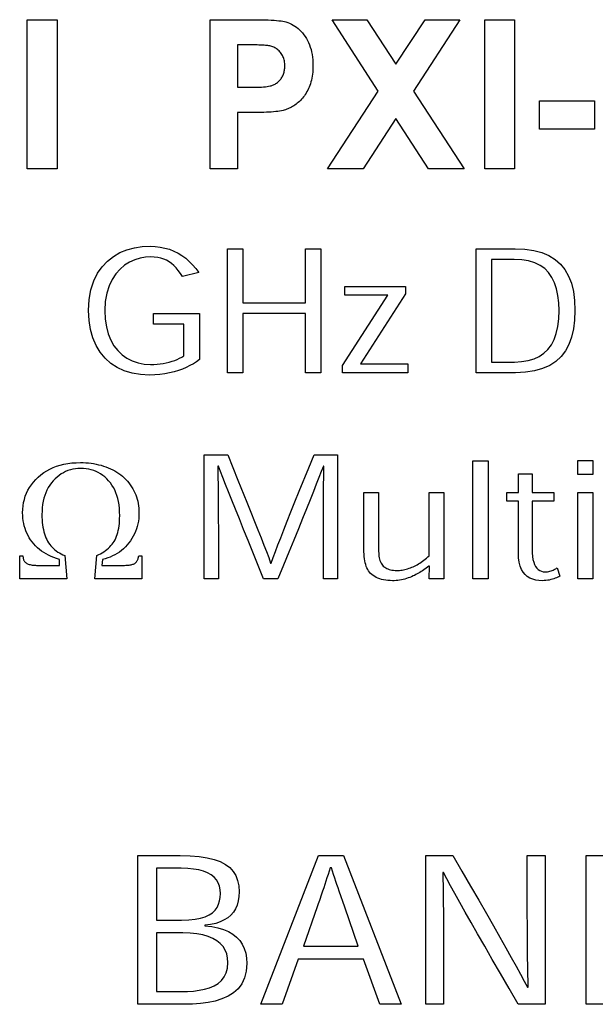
# Model space of a CAD drawing. Header units: inches. Extents: x 0.2 to 16.8, y 0.1 to 10.8.
# Tile 53 of 59: x 11.51 to 11.743, y 7.131 to 7.53. Entities that reach past the tile are written whole.
import ezdxf

# ---------------------------------------------------------------- set-up
doc = ezdxf.new("R2010")
doc.units = ezdxf.units.IN
doc.header["$LTSCALE"] = 0.935
doc.header["$MEASUREMENT"] = 0
doc.layers.get('0').update_dxf_attribs({"linetype": 'CONTINUOUS'})

msp = doc.modelspace()

# ---------------------------------------------------------------- linework, layer by layer
at = {"color": 7, "linetype": 'CONTINUOUS'}
for p, q in [((11.51277, 7.46918), (11.51277, 7.52951)), ((11.51277, 7.52951), (11.52482, 7.52951)), ((11.52482, 7.52951), (11.52482, 7.46918)), ((11.58674, 7.46918), (11.58674, 7.52951)), ((11.58674, 7.52951), (11.606, 7.52951)), ((11.606, 7.52951), (11.60752, 7.52949)), ((11.60752, 7.52949), (11.60894, 7.52946)), ((11.60894, 7.52946), (11.61027, 7.52941)), ((11.61027, 7.52941), (11.6115, 7.52935)), ((11.6115, 7.52935), (11.61264, 7.52929)), ((11.61264, 7.52929), (11.61368, 7.5292)), ((11.61368, 7.5292), (11.61462, 7.52911)), ((11.61462, 7.52911), (11.61547, 7.529)), ((11.61547, 7.529), (11.61622, 7.52888)), ((11.61622, 7.52888), (11.61688, 7.52875)), ((11.61688, 7.52875), (11.61744, 7.52861)), ((11.61744, 7.52861), (11.61821, 7.52836)), ((11.61821, 7.52836), (11.61895, 7.52807)), ((11.61895, 7.52807), (11.61968, 7.52773)), ((11.61968, 7.52773), (11.62038, 7.52735)), ((11.62038, 7.52735), (11.62106, 7.52692)), ((11.62106, 7.52692), (11.62172, 7.52645)), ((11.62172, 7.52645), (11.62236, 7.52594)), ((11.62236, 7.52594), (11.62298, 7.52538)), ((11.65485, 7.5006), (11.63615, 7.52951)), ((11.63615, 7.52951), (11.65024, 7.52951)), ((11.65024, 7.52951), (11.66198, 7.51152)), ((11.66198, 7.51152), (11.67375, 7.52951)), ((11.6878, 7.52951), (11.6691, 7.50063)), ((11.67375, 7.52951), (11.6878, 7.52951)), ((11.69794, 7.46918), (11.69794, 7.52951)), ((11.69794, 7.52951), (11.70998, 7.52951)), ((11.70998, 7.52951), (11.70998, 7.46918)), ((11.62298, 7.52538), (11.62358, 7.52478)), ((11.62358, 7.52478), (11.62416, 7.52413)), ((11.62416, 7.52413), (11.62472, 7.52344)), ((11.62472, 7.52344), (11.62525, 7.52271)), ((11.62525, 7.52271), (11.62576, 7.52193)), ((11.62576, 7.52193), (11.62622, 7.52112)), ((11.59781, 7.51931), (11.59781, 7.50217)), ((11.60403, 7.51931), (11.59781, 7.51931)), ((11.60577, 7.51929), (11.60403, 7.51931)), ((11.60656, 7.51927), (11.60577, 7.51929)), ((11.60797, 7.51921), (11.60656, 7.51927)), ((11.60859, 7.51917), (11.60797, 7.51921)), ((11.60916, 7.51913), (11.60859, 7.51917)), ((11.60968, 7.51908), (11.60916, 7.51913)), ((11.61014, 7.51903), (11.60968, 7.51908)), ((11.61055, 7.51897), (11.61014, 7.51903)), ((11.6109, 7.5189), (11.61055, 7.51897)), ((11.61133, 7.5188), (11.6109, 7.5189)), ((11.61175, 7.51868), (11.61133, 7.5188)), ((11.61216, 7.51853), (11.61175, 7.51868)), ((11.61255, 7.51837), (11.61216, 7.51853)), ((11.61294, 7.51818), (11.61255, 7.51837)), ((11.61331, 7.51796), (11.61294, 7.51818)), ((11.61366, 7.51773), (11.61331, 7.51796)), ((11.61401, 7.51747), (11.61366, 7.51773)), ((11.62622, 7.52112), (11.62663, 7.52027)), ((11.62663, 7.52027), (11.627, 7.51938)), ((11.627, 7.51938), (11.62733, 7.51846)), ((11.62733, 7.51846), (11.62762, 7.5175)), ((11.61434, 7.51719), (11.61401, 7.51747)), ((11.61467, 7.51689), (11.61434, 7.51719)), ((11.61497, 7.51657), (11.61467, 7.51689)), ((11.61527, 7.51622), (11.61497, 7.51657)), ((11.61555, 7.51585), (11.61527, 7.51622)), ((11.6158, 7.51547), (11.61555, 7.51585)), ((11.61603, 7.51508), (11.6158, 7.51547)), ((11.61624, 7.51466), (11.61603, 7.51508)), ((11.61642, 7.51423), (11.61624, 7.51466)), ((11.61658, 7.51379), (11.61642, 7.51423)), ((11.61671, 7.51333), (11.61658, 7.51379)), ((11.62762, 7.5175), (11.62786, 7.5165)), ((11.62786, 7.5165), (11.62806, 7.51547)), ((11.62806, 7.51547), (11.62821, 7.5144)), ((11.62821, 7.5144), (11.62832, 7.51329)), ((11.61682, 7.51285), (11.61671, 7.51333)), ((11.6169, 7.51236), (11.61682, 7.51285)), ((11.61696, 7.51185), (11.6169, 7.51236)), ((11.61694, 7.50948), (11.61698, 7.50991)), ((11.617, 7.51132), (11.61696, 7.51185)), ((11.61698, 7.50991), (11.617, 7.51034)), ((11.61701, 7.51078), (11.617, 7.51132)), ((11.617, 7.51034), (11.61701, 7.51078)), ((11.62832, 7.51329), (11.62838, 7.51215)), ((11.62839, 7.51005), (11.62836, 7.50916)), ((11.62838, 7.51215), (11.62841, 7.51096)), ((11.62841, 7.51096), (11.62839, 7.51005)), ((11.61534, 7.50544), (11.61557, 7.50575)), ((11.61557, 7.50575), (11.61578, 7.50608)), ((11.61578, 7.50608), (11.61598, 7.50642)), ((11.61598, 7.50642), (11.61615, 7.50677)), ((11.61615, 7.50677), (11.61632, 7.50713)), ((11.61632, 7.50713), (11.61646, 7.5075)), ((11.61646, 7.5075), (11.61659, 7.50788)), ((11.61659, 7.50788), (11.6167, 7.50827)), ((11.6167, 7.50827), (11.6168, 7.50866)), ((11.6168, 7.50866), (11.61688, 7.50907)), ((11.61688, 7.50907), (11.61694, 7.50948)), ((11.62795, 7.50586), (11.62779, 7.50509)), ((11.62809, 7.50665), (11.62795, 7.50586)), ((11.6282, 7.50746), (11.62809, 7.50665)), ((11.62829, 7.5083), (11.6282, 7.50746)), ((11.62836, 7.50916), (11.62829, 7.5083)), ((11.59781, 7.50217), (11.60481, 7.50217)), ((11.60481, 7.50217), (11.60579, 7.50219)), ((11.60579, 7.50219), (11.60672, 7.50223)), ((11.60672, 7.50223), (11.60758, 7.50227)), ((11.60758, 7.50227), (11.60839, 7.50233)), ((11.60839, 7.50233), (11.60914, 7.50241)), ((11.60914, 7.50241), (11.60982, 7.50249)), ((11.60982, 7.50249), (11.61045, 7.50259)), ((11.61045, 7.50259), (11.61102, 7.5027)), ((11.61102, 7.5027), (11.61153, 7.50283)), ((11.61153, 7.50283), (11.61198, 7.50297)), ((11.61198, 7.50297), (11.61237, 7.50312)), ((11.61237, 7.50312), (11.61273, 7.50328)), ((11.61273, 7.50328), (11.61307, 7.50346)), ((11.61307, 7.50346), (11.6134, 7.50366)), ((11.6134, 7.50366), (11.61371, 7.50387)), ((11.61371, 7.50387), (11.61402, 7.50409)), ((11.61402, 7.50409), (11.61431, 7.50433)), ((11.61431, 7.50433), (11.61458, 7.50459)), ((11.61458, 7.50459), (11.61485, 7.50486)), ((11.61485, 7.50486), (11.6151, 7.50514)), ((11.6151, 7.50514), (11.61534, 7.50544)), ((11.62688, 7.50228), (11.62659, 7.50163)), ((11.62714, 7.50294), (11.62688, 7.50228)), ((11.62738, 7.50363), (11.62714, 7.50294)), ((11.6276, 7.50435), (11.62738, 7.50363)), ((11.62779, 7.50509), (11.6276, 7.50435)), ((11.62415, 7.49777), (11.62374, 7.49731)), ((11.62453, 7.49826), (11.62415, 7.49777)), ((11.62491, 7.49876), (11.62453, 7.49826)), ((11.62527, 7.49929), (11.62491, 7.49876)), ((11.62562, 7.49984), (11.62527, 7.49929)), ((11.62596, 7.50042), (11.62562, 7.49984)), ((11.62628, 7.50101), (11.62596, 7.50042)), ((11.62659, 7.50163), (11.62628, 7.50101)), ((11.63431, 7.46918), (11.65485, 7.5006)), ((11.6691, 7.50063), (11.68964, 7.46918)), ((11.6192, 7.4939), (11.61872, 7.49367)), ((11.61967, 7.49415), (11.6192, 7.4939)), ((11.62014, 7.49441), (11.61967, 7.49415)), ((11.62061, 7.4947), (11.62014, 7.49441)), ((11.62107, 7.49501), (11.62061, 7.4947)), ((11.62154, 7.49534), (11.62107, 7.49501)), ((11.622, 7.49569), (11.62154, 7.49534)), ((11.62245, 7.49606), (11.622, 7.49569)), ((11.6229, 7.49646), (11.62245, 7.49606)), ((11.62333, 7.49687), (11.6229, 7.49646)), ((11.62374, 7.49731), (11.62333, 7.49687)), ((11.72001, 7.48524), (11.72001, 7.49674)), ((11.72001, 7.49674), (11.74236, 7.49674)), ((11.74236, 7.49674), (11.74236, 7.48524)), ((11.59781, 7.49197), (11.59781, 7.46918)), ((11.60617, 7.49197), (11.59781, 7.49197)), ((11.60734, 7.49199), (11.60617, 7.49197)), ((11.60846, 7.49202), (11.60734, 7.49199)), ((11.60953, 7.49206), (11.60846, 7.49202)), ((11.61055, 7.49212), (11.60953, 7.49206)), ((11.61153, 7.49218), (11.61055, 7.49212)), ((11.61245, 7.49226), (11.61153, 7.49218)), ((11.61332, 7.49235), (11.61245, 7.49226)), ((11.61415, 7.49245), (11.61332, 7.49235)), ((11.61492, 7.49257), (11.61415, 7.49245)), ((11.61565, 7.49269), (11.61492, 7.49257)), ((11.61633, 7.49283), (11.61565, 7.49269)), ((11.61681, 7.49296), (11.61633, 7.49283)), ((11.61729, 7.4931), (11.61681, 7.49296)), ((11.61777, 7.49327), (11.61729, 7.4931)), ((11.61825, 7.49346), (11.61777, 7.49327)), ((11.61872, 7.49367), (11.61825, 7.49346)), ((11.66196, 7.4896), (11.64874, 7.46918)), ((11.67517, 7.46918), (11.66196, 7.4896)), ((11.74236, 7.48524), (11.72001, 7.48524)), ((11.52482, 7.46918), (11.51277, 7.46918)), ((11.59781, 7.46918), (11.58674, 7.46918)), ((11.64874, 7.46918), (11.63431, 7.46918)), ((11.68964, 7.46918), (11.67517, 7.46918)), ((11.70998, 7.46918), (11.69794, 7.46918)), ((11.54763, 7.43379), (11.55029, 7.4353)), ((11.55029, 7.4353), (11.55314, 7.43645)), ((11.55314, 7.43645), (11.55615, 7.43726)), ((11.55615, 7.43726), (11.55927, 7.43773)), ((11.55927, 7.43773), (11.56247, 7.43788)), ((11.56247, 7.43788), (11.56456, 7.43781)), ((11.56456, 7.43781), (11.56657, 7.43757)), ((11.56657, 7.43757), (11.5685, 7.43718)), ((11.5685, 7.43718), (11.57034, 7.43665)), ((11.57034, 7.43665), (11.57211, 7.43596)), ((11.57211, 7.43596), (11.57379, 7.43513)), ((11.57379, 7.43513), (11.57539, 7.43416)), ((11.57539, 7.43416), (11.57691, 7.43304)), ((11.59377, 7.38676), (11.59377, 7.43689)), ((11.59377, 7.43689), (11.59999, 7.43689)), ((11.59999, 7.43689), (11.59999, 7.41502)), ((11.62539, 7.41502), (11.62539, 7.43689)), ((11.62539, 7.43689), (11.63162, 7.43689)), ((11.63162, 7.43689), (11.63162, 7.38676)), ((11.69438, 7.38676), (11.69438, 7.43689)), ((11.69438, 7.43689), (11.71017, 7.43689)), ((11.71017, 7.43689), (11.71415, 7.43672)), ((11.71415, 7.43672), (11.71775, 7.43621)), ((11.71775, 7.43621), (11.72099, 7.43535)), ((11.72099, 7.43535), (11.72387, 7.43414)), ((11.72387, 7.43414), (11.72639, 7.43259)), ((11.54303, 7.42962), (11.5452, 7.4319)), ((11.5452, 7.4319), (11.54763, 7.43379)), ((11.5522, 7.43021), (11.55033, 7.42864)), ((11.55421, 7.43146), (11.5522, 7.43021)), ((11.55631, 7.43241), (11.55421, 7.43146)), ((11.55844, 7.43307), (11.55631, 7.43241)), ((11.56059, 7.43346), (11.55844, 7.43307)), ((11.56269, 7.43358), (11.56059, 7.43346)), ((11.56418, 7.43353), (11.56269, 7.43358)), ((11.56556, 7.43337), (11.56418, 7.43353)), ((11.56685, 7.4331), (11.56556, 7.43337)), ((11.56805, 7.43272), (11.56685, 7.4331)), ((11.56917, 7.43223), (11.56805, 7.43272)), ((11.57023, 7.43162), (11.56917, 7.43223)), ((11.57122, 7.43091), (11.57023, 7.43162)), ((11.57215, 7.43008), (11.57122, 7.43091)), ((11.57305, 7.42914), (11.57215, 7.43008)), ((11.57691, 7.43304), (11.57835, 7.43179)), ((11.57835, 7.43179), (11.5797, 7.43041)), ((11.5797, 7.43041), (11.58097, 7.42889)), ((11.70066, 7.43258), (11.70066, 7.39108)), ((11.70984, 7.43258), (11.70066, 7.43258)), ((11.71292, 7.43242), (11.70984, 7.43258)), ((11.71568, 7.43197), (11.71292, 7.43242)), ((11.71814, 7.43121), (11.71568, 7.43197)), ((11.7203, 7.43016), (11.71814, 7.43121)), ((11.72218, 7.42883), (11.7203, 7.43016)), ((11.72639, 7.43259), (11.72856, 7.43069)), ((11.72856, 7.43069), (11.73037, 7.42844)), ((11.53967, 7.42384), (11.54118, 7.42694)), ((11.54118, 7.42694), (11.54303, 7.42962)), ((11.54862, 7.42675), (11.54713, 7.42451)), ((11.55033, 7.42864), (11.54862, 7.42675)), ((11.5739, 7.42809), (11.57305, 7.42914)), ((11.57473, 7.42693), (11.5739, 7.42809)), ((11.57555, 7.42564), (11.57473, 7.42693)), ((11.58215, 7.42724), (11.57555, 7.42564)), ((11.58097, 7.42889), (11.58215, 7.42724)), ((11.72378, 7.42721), (11.72218, 7.42883)), ((11.72511, 7.42531), (11.72378, 7.42721)), ((11.73037, 7.42844), (11.73185, 7.42584)), ((11.53855, 7.42031), (11.53967, 7.42384)), ((11.54713, 7.42451), (11.5459, 7.42191)), ((11.72618, 7.42315), (11.72511, 7.42531)), ((11.72699, 7.42071), (11.72618, 7.42315)), ((11.73185, 7.42584), (11.73299, 7.4229)), ((11.73299, 7.4229), (11.7338, 7.4196)), ((11.53784, 7.41633), (11.53855, 7.42031)), ((11.54496, 7.41894), (11.54437, 7.41559)), ((11.5459, 7.42191), (11.54496, 7.41894)), ((11.6413, 7.41808), (11.6413, 7.42162)), ((11.6413, 7.42162), (11.66583, 7.42162)), ((11.66583, 7.41868), (11.64758, 7.3903)), ((11.66583, 7.42162), (11.66583, 7.41868)), ((11.72756, 7.41801), (11.72699, 7.42071)), ((11.7338, 7.4196), (11.73428, 7.41596)), ((11.5376, 7.41189), (11.53784, 7.41633)), ((11.54437, 7.41559), (11.54416, 7.41184)), ((11.59999, 7.41502), (11.62539, 7.41502)), ((11.64035, 7.38969), (11.65871, 7.41808)), ((11.65871, 7.41808), (11.6413, 7.41808)), ((11.7279, 7.41506), (11.72756, 7.41801)), ((11.72801, 7.41185), (11.7279, 7.41506)), ((11.73428, 7.41596), (11.73444, 7.41197)), ((11.53779, 7.40788), (11.5376, 7.41189)), ((11.54416, 7.41184), (11.54432, 7.40846)), ((11.56391, 7.40633), (11.56391, 7.4107)), ((11.56391, 7.4107), (11.58248, 7.4107)), ((11.58248, 7.4107), (11.58248, 7.39204)), ((11.59999, 7.41072), (11.59999, 7.38676)), ((11.62539, 7.41072), (11.59999, 7.41072)), ((11.62539, 7.38676), (11.62539, 7.41072)), ((11.72788, 7.40847), (11.72801, 7.41185)), ((11.73444, 7.41197), (11.73429, 7.40806)), ((11.53837, 7.40418), (11.53779, 7.40788)), ((11.54432, 7.40846), (11.54479, 7.40535)), ((11.57619, 7.40633), (11.56391, 7.40633)), ((11.57619, 7.39359), (11.57619, 7.40633)), ((11.72751, 7.4054), (11.72788, 7.40847)), ((11.73429, 7.40806), (11.73385, 7.40446)), ((11.53932, 7.40079), (11.53837, 7.40418)), ((11.54479, 7.40535), (11.54556, 7.40251)), ((11.54556, 7.40251), (11.54659, 7.39995)), ((11.726, 7.40018), (11.72688, 7.40264)), ((11.72688, 7.40264), (11.72751, 7.4054)), ((11.73385, 7.40446), (11.73309, 7.40118)), ((11.54062, 7.39773), (11.53932, 7.40079)), ((11.54659, 7.39995), (11.54788, 7.39767)), ((11.72487, 7.39802), (11.726, 7.40018)), ((11.73201, 7.39822), (11.73059, 7.39558)), ((11.73309, 7.40118), (11.73201, 7.39822)), ((11.54227, 7.39499), (11.54062, 7.39773)), ((11.54425, 7.39259), (11.54227, 7.39499)), ((11.54788, 7.39767), (11.54942, 7.39568)), ((11.54942, 7.39568), (11.55117, 7.39398)), ((11.71998, 7.39332), (11.72186, 7.39459)), ((11.72186, 7.39459), (11.72349, 7.39616)), ((11.72349, 7.39616), (11.72487, 7.39802)), ((11.73059, 7.39558), (11.72883, 7.39328)), ((11.54654, 7.39054), (11.54425, 7.39259)), ((11.54913, 7.38885), (11.54654, 7.39054)), ((11.55117, 7.39398), (11.55313, 7.39259)), ((11.55313, 7.39259), (11.55528, 7.39149)), ((11.55528, 7.39149), (11.5576, 7.3907)), ((11.5576, 7.3907), (11.56007, 7.39023)), ((11.56007, 7.39023), (11.56268, 7.39007)), ((11.56531, 7.39018), (11.56659, 7.39032)), ((11.56659, 7.39032), (11.56784, 7.39051)), ((11.56784, 7.39051), (11.56906, 7.39075)), ((11.56906, 7.39075), (11.57023, 7.39103)), ((11.57023, 7.39103), (11.57136, 7.39136)), ((11.57136, 7.39136), (11.57245, 7.39173)), ((11.57245, 7.39173), (11.57347, 7.39214)), ((11.57347, 7.39214), (11.57444, 7.39259)), ((11.57444, 7.39259), (11.57535, 7.39307)), ((11.57535, 7.39307), (11.57619, 7.39359)), ((11.57999, 7.39039), (11.5786, 7.38962)), ((11.58128, 7.3912), (11.57999, 7.39039)), ((11.58248, 7.39204), (11.58128, 7.3912)), ((11.64758, 7.3903), (11.66684, 7.3903)), ((11.66684, 7.3903), (11.66684, 7.38676)), ((11.70066, 7.39108), (11.70996, 7.39108)), ((11.70996, 7.39108), (11.71284, 7.39122)), ((11.71284, 7.39122), (11.71547, 7.39163)), ((11.71547, 7.39163), (11.71785, 7.39233)), ((11.71785, 7.39233), (11.71998, 7.39332)), ((11.72671, 7.39131), (11.72422, 7.38969)), ((11.72883, 7.39328), (11.72671, 7.39131)), ((11.55201, 7.38751), (11.54913, 7.38885)), ((11.55517, 7.38655), (11.55201, 7.38751)), ((11.55859, 7.38596), (11.55517, 7.38655)), ((11.56268, 7.39007), (11.564, 7.3901)), ((11.564, 7.3901), (11.56531, 7.39018)), ((11.56846, 7.38627), (11.56647, 7.386)), ((11.57036, 7.38664), (11.56846, 7.38627)), ((11.57218, 7.38709), (11.57036, 7.38664)), ((11.57392, 7.38763), (11.57218, 7.38709)), ((11.57557, 7.38823), (11.57392, 7.38763)), ((11.57713, 7.3889), (11.57557, 7.38823)), ((11.5786, 7.38962), (11.57713, 7.3889)), ((11.59999, 7.38676), (11.59377, 7.38676)), ((11.63162, 7.38676), (11.62539, 7.38676)), ((11.64035, 7.38676), (11.64035, 7.38969)), ((11.66684, 7.38676), (11.64035, 7.38676)), ((11.71036, 7.38676), (11.69438, 7.38676)), ((11.71443, 7.38694), (11.71036, 7.38676)), ((11.7181, 7.3875), (11.71443, 7.38694)), ((11.72135, 7.38841), (11.7181, 7.3875)), ((11.72422, 7.38969), (11.72135, 7.38841)), ((11.56226, 7.38577), (11.55859, 7.38596)), ((11.56441, 7.38583), (11.56226, 7.38577)), ((11.56647, 7.386), (11.56441, 7.38583)), ((11.53255, 7.35037), (11.53432, 7.35041)), ((11.53432, 7.35041), (11.53541, 7.35039)), ((11.58437, 7.30342), (11.58437, 7.35356)), ((11.58437, 7.35356), (11.59394, 7.35356)), ((11.59394, 7.35356), (11.59804, 7.34335)), ((11.62672, 7.34833), (11.62884, 7.35356)), ((11.62884, 7.35356), (11.63839, 7.35356)), ((11.63839, 7.35356), (11.63839, 7.30342)), ((11.69316, 7.30342), (11.69316, 7.35107)), ((11.69316, 7.35107), (11.69924, 7.35107)), ((11.69924, 7.35107), (11.69924, 7.30342)), ((11.73559, 7.34556), (11.73559, 7.35128)), ((11.73559, 7.35128), (11.74167, 7.35128)), ((11.74167, 7.35128), (11.74167, 7.34556)), ((11.51945, 7.34633), (11.52066, 7.34711)), ((11.52066, 7.34711), (11.52193, 7.3478)), ((11.52193, 7.3478), (11.52326, 7.34841)), ((11.52326, 7.34841), (11.52466, 7.34894)), ((11.52466, 7.34894), (11.52611, 7.34939)), ((11.52611, 7.34939), (11.52763, 7.34976)), ((11.52831, 7.34677), (11.5274, 7.34632)), ((11.52763, 7.34976), (11.52921, 7.35004)), ((11.52925, 7.34715), (11.52831, 7.34677)), ((11.52921, 7.35004), (11.53085, 7.35025)), ((11.53022, 7.34746), (11.52925, 7.34715)), ((11.53122, 7.34771), (11.53022, 7.34746)), ((11.53085, 7.35025), (11.53255, 7.35037)), ((11.53225, 7.34788), (11.53122, 7.34771)), ((11.5333, 7.34799), (11.53225, 7.34788)), ((11.53439, 7.34802), (11.5333, 7.34799)), ((11.5355, 7.34799), (11.53439, 7.34802)), ((11.53541, 7.35039), (11.53649, 7.35034)), ((11.53659, 7.34788), (11.5355, 7.34799)), ((11.53649, 7.35034), (11.53755, 7.35025)), ((11.53765, 7.34771), (11.53659, 7.34788)), ((11.53755, 7.35025), (11.5386, 7.35013)), ((11.53867, 7.34747), (11.53765, 7.34771)), ((11.5386, 7.35013), (11.53964, 7.34997)), ((11.53966, 7.34716), (11.53867, 7.34747)), ((11.53964, 7.34997), (11.54065, 7.34978)), ((11.54062, 7.34679), (11.53966, 7.34716)), ((11.54154, 7.34634), (11.54062, 7.34679)), ((11.54065, 7.34978), (11.54166, 7.34956)), ((11.54166, 7.34956), (11.54265, 7.3493)), ((11.54265, 7.3493), (11.54363, 7.34901)), ((11.54363, 7.34901), (11.54459, 7.34868)), ((11.54459, 7.34868), (11.54553, 7.34832)), ((11.54553, 7.34832), (11.54646, 7.34792)), ((11.54646, 7.34792), (11.54737, 7.34749)), ((11.54737, 7.34749), (11.54824, 7.34702)), ((11.54824, 7.34702), (11.54907, 7.34653)), ((11.54907, 7.34653), (11.54987, 7.346)), ((11.58987, 7.34896), (11.58993, 7.34679)), ((11.59012, 7.34896), (11.58987, 7.34896)), ((11.58993, 7.34679), (11.58997, 7.34434)), ((11.59096, 7.3468), (11.59012, 7.34896)), ((11.59193, 7.34435), (11.59096, 7.3468)), ((11.62286, 7.33879), (11.62672, 7.34833)), ((11.63177, 7.34681), (11.63083, 7.34438)), ((11.6326, 7.34896), (11.63177, 7.34681)), ((11.63284, 7.34896), (11.6326, 7.34896)), ((11.63276, 7.34434), (11.6328, 7.34679)), ((11.6328, 7.34679), (11.63284, 7.34896)), ((11.51446, 7.34144), (11.51529, 7.34251)), ((11.51529, 7.34251), (11.51621, 7.34355)), ((11.51621, 7.34355), (11.51722, 7.34454)), ((11.51722, 7.34454), (11.51831, 7.34548)), ((11.51831, 7.34548), (11.51945, 7.34633)), ((11.52326, 7.34302), (11.52254, 7.34216)), ((11.52403, 7.34382), (11.52326, 7.34302)), ((11.52483, 7.34455), (11.52403, 7.34382)), ((11.52566, 7.34521), (11.52483, 7.34455)), ((11.52652, 7.3458), (11.52566, 7.34521)), ((11.5274, 7.34632), (11.52652, 7.3458)), ((11.54244, 7.34583), (11.54154, 7.34634)), ((11.5433, 7.34524), (11.54244, 7.34583)), ((11.54413, 7.34459), (11.5433, 7.34524)), ((11.54492, 7.34387), (11.54413, 7.34459)), ((11.54569, 7.34308), (11.54492, 7.34387)), ((11.54641, 7.34223), (11.54569, 7.34308)), ((11.54987, 7.346), (11.55064, 7.34544)), ((11.55064, 7.34544), (11.55136, 7.34485)), ((11.55136, 7.34485), (11.55206, 7.34423)), ((11.55206, 7.34423), (11.55272, 7.34358)), ((11.55272, 7.34358), (11.55334, 7.34289)), ((11.55334, 7.34289), (11.55393, 7.34218)), ((11.58997, 7.34434), (11.59001, 7.34158)), ((11.59301, 7.3416), (11.59193, 7.34435)), ((11.59804, 7.34335), (11.60165, 7.3344)), ((11.63083, 7.34438), (11.62975, 7.34166)), ((11.63273, 7.34158), (11.63276, 7.34434)), ((11.71155, 7.33828), (11.71155, 7.34587)), ((11.71155, 7.34587), (11.71705, 7.34587)), ((11.71705, 7.34587), (11.71705, 7.33828)), ((11.74167, 7.34556), (11.73559, 7.34556)), ((11.51248, 7.33801), (11.51305, 7.33919)), ((11.51305, 7.33919), (11.51371, 7.34034)), ((11.51371, 7.34034), (11.51446, 7.34144)), ((11.52074, 7.33928), (11.52026, 7.33822)), ((11.52127, 7.34029), (11.52074, 7.33928)), ((11.52187, 7.34125), (11.52127, 7.34029)), ((11.52254, 7.34216), (11.52187, 7.34125)), ((11.54706, 7.34132), (11.54641, 7.34223)), ((11.54766, 7.34035), (11.54706, 7.34132)), ((11.54819, 7.33932), (11.54766, 7.34035)), ((11.54866, 7.33823), (11.54819, 7.33932)), ((11.55393, 7.34218), (11.55448, 7.34143)), ((11.55448, 7.34143), (11.55499, 7.34065)), ((11.55499, 7.34065), (11.55547, 7.33985)), ((11.55547, 7.33985), (11.55591, 7.33903)), ((11.55591, 7.33903), (11.55631, 7.3382)), ((11.59001, 7.34158), (11.59004, 7.33854)), ((11.59004, 7.33854), (11.59007, 7.3352)), ((11.59423, 7.33856), (11.59301, 7.3416)), ((11.59557, 7.33522), (11.59423, 7.33856)), ((11.62111, 7.33447), (11.62286, 7.33879)), ((11.62856, 7.33865), (11.62723, 7.33534)), ((11.62975, 7.34166), (11.62856, 7.33865)), ((11.63268, 7.33519), (11.63271, 7.33854)), ((11.63271, 7.33854), (11.63273, 7.34158)), ((11.5113, 7.33424), (11.51161, 7.33554)), ((11.51161, 7.33554), (11.512, 7.33679)), ((11.512, 7.33679), (11.51248, 7.33801)), ((11.51922, 7.33474), (11.519, 7.33348)), ((11.51951, 7.33595), (11.51922, 7.33474)), ((11.51985, 7.33711), (11.51951, 7.33595)), ((11.52026, 7.33822), (11.51985, 7.33711)), ((11.54906, 7.33708), (11.54866, 7.33823)), ((11.54941, 7.33587), (11.54906, 7.33708)), ((11.54969, 7.3346), (11.54941, 7.33587)), ((11.54991, 7.33327), (11.54969, 7.3346)), ((11.55631, 7.3382), (11.55666, 7.33736)), ((11.55666, 7.33736), (11.55698, 7.3365)), ((11.55698, 7.3365), (11.55725, 7.33563)), ((11.55725, 7.33563), (11.55748, 7.33475)), ((11.55748, 7.33475), (11.55766, 7.33385)), ((11.59007, 7.3352), (11.59008, 7.33156)), ((11.59703, 7.33158), (11.59557, 7.33522)), ((11.62723, 7.33534), (11.62578, 7.33173)), ((11.63267, 7.33155), (11.63268, 7.33519)), ((11.64905, 7.31434), (11.64905, 7.33828)), ((11.64905, 7.33828), (11.65493, 7.33828)), ((11.65493, 7.33828), (11.65493, 7.31578)), ((11.67544, 7.31274), (11.67544, 7.33828)), ((11.67544, 7.33828), (11.68132, 7.33828)), ((11.68132, 7.33828), (11.68132, 7.30342)), ((11.70689, 7.33482), (11.70689, 7.33828)), ((11.70689, 7.33828), (11.71155, 7.33828)), ((11.71155, 7.33482), (11.70689, 7.33482)), ((11.71155, 7.31383), (11.71155, 7.33482)), ((11.71705, 7.33828), (11.72583, 7.33828)), ((11.71705, 7.33482), (11.71705, 7.31539)), ((11.72583, 7.33482), (11.71705, 7.33482)), ((11.72583, 7.33828), (11.72583, 7.33482)), ((11.73559, 7.30342), (11.73559, 7.33828)), ((11.73559, 7.33828), (11.74167, 7.33828)), ((11.74167, 7.33828), (11.74167, 7.30342)), ((11.51091, 7.33014), (11.51095, 7.33154)), ((11.51095, 7.33154), (11.51108, 7.33291)), ((11.51108, 7.33291), (11.5113, 7.33424)), ((11.51875, 7.33081), (11.51872, 7.32941)), ((11.51884, 7.33217), (11.51875, 7.33081)), ((11.519, 7.33348), (11.51884, 7.33217)), ((11.55006, 7.33188), (11.54991, 7.33327)), ((11.55016, 7.33044), (11.55006, 7.33188)), ((11.55766, 7.33385), (11.55781, 7.33294)), ((11.55781, 7.33294), (11.55792, 7.33202)), ((11.55792, 7.33202), (11.55798, 7.33109)), ((11.55798, 7.33109), (11.558, 7.33014)), ((11.59008, 7.33156), (11.5901, 7.32763)), ((11.59863, 7.32764), (11.59703, 7.33158)), ((11.60165, 7.3344), (11.60327, 7.33037)), ((11.61949, 7.33044), (11.62111, 7.33447)), ((11.62578, 7.33173), (11.62419, 7.32781)), ((11.63265, 7.32762), (11.63267, 7.33155)), ((11.51093, 7.32901), (11.51091, 7.33014)), ((11.51101, 7.32792), (11.51093, 7.32901)), ((11.51115, 7.32684), (11.51101, 7.32792)), ((11.51134, 7.32579), (11.51115, 7.32684)), ((11.51872, 7.32941), (11.51873, 7.32829)), ((11.51873, 7.32829), (11.51878, 7.32722)), ((11.51878, 7.32722), (11.51886, 7.32618)), ((11.55005, 7.32577), (11.55012, 7.32678)), ((11.55012, 7.32678), (11.55017, 7.32784)), ((11.55019, 7.32893), (11.55016, 7.33044)), ((11.55017, 7.32784), (11.55019, 7.32893)), ((11.55774, 7.32674), (11.55754, 7.32566)), ((11.55789, 7.32785), (11.55774, 7.32674)), ((11.55797, 7.32898), (11.55789, 7.32785)), ((11.558, 7.33014), (11.55797, 7.32898)), ((11.5901, 7.32763), (11.59011, 7.32339)), ((11.60034, 7.3234), (11.59863, 7.32764)), ((11.60327, 7.33037), (11.60476, 7.32663)), ((11.60476, 7.32663), (11.60614, 7.32317)), ((11.61662, 7.32323), (11.618, 7.32669)), ((11.618, 7.32669), (11.61949, 7.33044)), ((11.62419, 7.32781), (11.62248, 7.32358)), ((11.63265, 7.32338), (11.63265, 7.32762)), ((11.51158, 7.32477), (11.51134, 7.32579)), ((11.51187, 7.32377), (11.51158, 7.32477)), ((11.51222, 7.3228), (11.51187, 7.32377)), ((11.51263, 7.32185), (11.51222, 7.3228)), ((11.51886, 7.32618), (11.51897, 7.32518)), ((11.51897, 7.32518), (11.51912, 7.32423)), ((11.51912, 7.32423), (11.51929, 7.3233)), ((11.51929, 7.3233), (11.5195, 7.32242)), ((11.54942, 7.32214), (11.54962, 7.32299)), ((11.54962, 7.32299), (11.54979, 7.32387)), ((11.54979, 7.32387), (11.54994, 7.3248)), ((11.54994, 7.3248), (11.55005, 7.32577)), ((11.55661, 7.32257), (11.55618, 7.32159)), ((11.55698, 7.32357), (11.55661, 7.32257)), ((11.55729, 7.32461), (11.55698, 7.32357)), ((11.55754, 7.32566), (11.55729, 7.32461)), ((11.59011, 7.32339), (11.59012, 7.31885)), ((11.60218, 7.31886), (11.60034, 7.3234)), ((11.60614, 7.32317), (11.6074, 7.31998)), ((11.61536, 7.32003), (11.61662, 7.32323)), ((11.62248, 7.32358), (11.62062, 7.31903)), ((11.63263, 7.314), (11.63265, 7.32338)), ((11.51309, 7.32093), (11.51263, 7.32185)), ((11.5136, 7.32003), (11.51309, 7.32093)), ((11.51416, 7.31916), (11.5136, 7.32003)), ((11.51479, 7.31831), (11.51416, 7.31916)), ((11.5195, 7.32242), (11.51974, 7.32158)), ((11.51974, 7.32158), (11.52001, 7.32077)), ((11.52001, 7.32077), (11.52032, 7.32)), ((11.52032, 7.32), (11.52065, 7.31927)), ((11.52065, 7.31927), (11.52102, 7.31858)), ((11.52102, 7.31858), (11.52142, 7.31793)), ((11.54754, 7.31794), (11.54793, 7.31855)), ((11.54793, 7.31855), (11.54829, 7.31918)), ((11.54829, 7.31918), (11.54862, 7.31986)), ((11.54862, 7.31986), (11.54892, 7.32058)), ((11.54892, 7.32058), (11.54918, 7.32134)), ((11.54918, 7.32134), (11.54942, 7.32214)), ((11.55456, 7.3188), (11.5539, 7.31792)), ((11.55515, 7.3197), (11.55456, 7.3188)), ((11.5557, 7.32063), (11.55515, 7.3197)), ((11.55618, 7.32159), (11.5557, 7.32063)), ((11.59012, 7.31885), (11.59012, 7.30887)), ((11.60845, 7.30342), (11.60218, 7.31886)), ((11.6074, 7.31998), (11.60854, 7.31706)), ((11.61421, 7.31709), (11.61536, 7.32003)), ((11.62062, 7.31903), (11.61863, 7.31416)), ((11.51545, 7.31749), (11.51479, 7.31831)), ((11.51617, 7.31672), (11.51545, 7.31749)), ((11.51693, 7.31598), (11.51617, 7.31672)), ((11.51773, 7.31529), (11.51693, 7.31598)), ((11.51858, 7.31464), (11.51773, 7.31529)), ((11.51947, 7.31403), (11.51858, 7.31464)), ((11.52142, 7.31793), (11.52185, 7.3173)), ((11.52185, 7.3173), (11.52232, 7.31671)), ((11.52232, 7.31671), (11.52282, 7.31615)), ((11.52282, 7.31615), (11.52335, 7.31562)), ((11.52335, 7.31562), (11.52391, 7.31513)), ((11.52391, 7.31513), (11.5245, 7.31467)), ((11.5245, 7.31467), (11.52513, 7.31424)), ((11.54381, 7.31437), (11.54445, 7.31481)), ((11.54445, 7.31481), (11.54505, 7.31528)), ((11.54505, 7.31528), (11.54562, 7.31576)), ((11.54562, 7.31576), (11.54615, 7.31627)), ((11.54615, 7.31627), (11.54665, 7.31681)), ((11.54665, 7.31681), (11.54711, 7.31736)), ((11.54711, 7.31736), (11.54754, 7.31794)), ((11.5509, 7.31486), (11.55006, 7.31423)), ((11.5517, 7.31555), (11.5509, 7.31486)), ((11.55247, 7.31629), (11.5517, 7.31555)), ((11.5532, 7.31708), (11.55247, 7.31629)), ((11.5539, 7.31792), (11.5532, 7.31708)), ((11.60854, 7.31706), (11.60957, 7.31439)), ((11.61319, 7.31441), (11.61421, 7.31709)), ((11.65493, 7.31578), (11.65494, 7.3151)), ((11.65494, 7.3151), (11.65495, 7.31442)), ((11.71705, 7.31539), (11.71709, 7.31386)), ((11.50971, 7.30342), (11.50971, 7.31276)), ((11.50971, 7.31276), (11.51101, 7.31276)), ((11.51101, 7.31276), (11.51104, 7.31243)), ((11.51104, 7.31243), (11.51107, 7.31212)), ((11.51107, 7.31212), (11.51111, 7.31183)), ((11.51111, 7.31183), (11.51117, 7.31155)), ((11.51117, 7.31155), (11.51124, 7.3113)), ((11.51124, 7.3113), (11.51132, 7.31106)), ((11.51132, 7.31106), (11.51142, 7.31084)), ((11.51142, 7.31084), (11.51152, 7.31064)), ((11.51152, 7.31064), (11.51164, 7.31045)), ((11.52041, 7.31346), (11.51947, 7.31403)), ((11.5214, 7.31293), (11.52041, 7.31346)), ((11.52242, 7.31244), (11.5214, 7.31293)), ((11.5235, 7.31199), (11.52242, 7.31244)), ((11.52462, 7.31159), (11.5235, 7.31199)), ((11.52578, 7.31122), (11.52462, 7.31159)), ((11.52513, 7.31424), (11.52579, 7.31385)), ((11.52578, 7.30885), (11.52578, 7.31122)), ((11.52579, 7.31385), (11.52649, 7.31348)), ((11.52649, 7.31348), (11.52721, 7.31315)), ((11.52721, 7.31315), (11.52797, 7.31285)), ((11.52797, 7.31285), (11.52881, 7.30342)), ((11.54009, 7.30342), (11.5409, 7.31285)), ((11.5409, 7.31285), (11.54168, 7.3132)), ((11.54168, 7.3132), (11.54243, 7.31357)), ((11.54243, 7.31357), (11.54313, 7.31396)), ((11.54321, 7.31122), (11.54294, 7.30885)), ((11.54313, 7.31396), (11.54381, 7.31437)), ((11.54429, 7.3115), (11.54321, 7.31122)), ((11.54534, 7.31182), (11.54429, 7.3115)), ((11.54635, 7.3122), (11.54534, 7.31182)), ((11.54733, 7.31263), (11.54635, 7.3122)), ((11.54827, 7.31311), (11.54733, 7.31263)), ((11.54918, 7.31364), (11.54827, 7.31311)), ((11.55006, 7.31423), (11.54918, 7.31364)), ((11.55717, 7.31052), (11.55731, 7.31074)), ((11.55731, 7.31074), (11.55743, 7.31098)), ((11.55743, 7.31098), (11.55754, 7.31124)), ((11.55754, 7.31124), (11.55764, 7.31151)), ((11.55764, 7.31151), (11.55772, 7.3118)), ((11.55772, 7.3118), (11.55779, 7.3121)), ((11.55779, 7.3121), (11.55785, 7.31242)), ((11.55785, 7.31242), (11.55789, 7.31276)), ((11.55789, 7.31276), (11.55919, 7.31276)), ((11.55919, 7.31276), (11.55919, 7.30342)), ((11.60957, 7.31439), (11.61048, 7.31197)), ((11.61048, 7.31197), (11.61128, 7.30979)), ((11.61147, 7.30979), (11.61227, 7.31198)), ((11.61227, 7.31198), (11.61319, 7.31441)), ((11.61863, 7.31416), (11.6165, 7.30896)), ((11.63263, 7.30342), (11.63263, 7.314)), ((11.64907, 7.31334), (11.64905, 7.31434)), ((11.64912, 7.31239), (11.64907, 7.31334)), ((11.64922, 7.3115), (11.64912, 7.31239)), ((11.64935, 7.31066), (11.64922, 7.3115)), ((11.64952, 7.30987), (11.64935, 7.31066)), ((11.65495, 7.31442), (11.65499, 7.31377)), ((11.65499, 7.31377), (11.65504, 7.31313)), ((11.65504, 7.31313), (11.65512, 7.3125)), ((11.65512, 7.3125), (11.65522, 7.3119)), ((11.65522, 7.3119), (11.65536, 7.31132)), ((11.65536, 7.31132), (11.65552, 7.31077)), ((11.65552, 7.31077), (11.65573, 7.31025)), ((11.67273, 7.31052), (11.67328, 7.31092)), ((11.67328, 7.31092), (11.67384, 7.31135)), ((11.67384, 7.31135), (11.67438, 7.31179)), ((11.67438, 7.31179), (11.67492, 7.31226)), ((11.67492, 7.31226), (11.67544, 7.31274)), ((11.71163, 7.31186), (11.71155, 7.31383)), ((11.71187, 7.3101), (11.71163, 7.31186)), ((11.71709, 7.31386), (11.71722, 7.31248)), ((11.71722, 7.31248), (11.71743, 7.31124)), ((11.71743, 7.31124), (11.71772, 7.31015)), ((11.51164, 7.31045), (11.51177, 7.31029)), ((11.51177, 7.31029), (11.51191, 7.31014)), ((11.51191, 7.31014), (11.51206, 7.31001)), ((11.51206, 7.31001), (11.51232, 7.30982)), ((11.51232, 7.30982), (11.51259, 7.30966)), ((11.51259, 7.30966), (11.51289, 7.3095)), ((11.51289, 7.3095), (11.51321, 7.30937)), ((11.51321, 7.30937), (11.51355, 7.30924)), ((11.51355, 7.30924), (11.51392, 7.30914)), ((11.51392, 7.30914), (11.5143, 7.30905)), ((11.5143, 7.30905), (11.51471, 7.30898)), ((11.51471, 7.30898), (11.51514, 7.30892)), ((11.51514, 7.30892), (11.51559, 7.30888)), ((11.51559, 7.30888), (11.51606, 7.30886)), ((11.51606, 7.30886), (11.51655, 7.30885)), ((11.51655, 7.30885), (11.52578, 7.30885)), ((11.54294, 7.30885), (11.55214, 7.30885)), ((11.55214, 7.30885), (11.55265, 7.30886)), ((11.55265, 7.30886), (11.55312, 7.30888)), ((11.55312, 7.30888), (11.55358, 7.30891)), ((11.55358, 7.30891), (11.554, 7.30895)), ((11.554, 7.30895), (11.5544, 7.30901)), ((11.5544, 7.30901), (11.55478, 7.30908)), ((11.55478, 7.30908), (11.55513, 7.30916)), ((11.55513, 7.30916), (11.55545, 7.30926)), ((11.55545, 7.30926), (11.55574, 7.30937)), ((11.55574, 7.30937), (11.55601, 7.30949)), ((11.55601, 7.30949), (11.55625, 7.30963)), ((11.55625, 7.30963), (11.55647, 7.30978)), ((11.55647, 7.30978), (11.55666, 7.30994)), ((11.55666, 7.30994), (11.55684, 7.31012)), ((11.55684, 7.31012), (11.55701, 7.31031)), ((11.55701, 7.31031), (11.55717, 7.31052)), ((11.59012, 7.30887), (11.59012, 7.30342)), ((11.61128, 7.30979), (11.61147, 7.30979)), ((11.6165, 7.30896), (11.61423, 7.30342)), ((11.64973, 7.30914), (11.64952, 7.30987)), ((11.64997, 7.30844), (11.64973, 7.30914)), ((11.65025, 7.3078), (11.64997, 7.30844)), ((11.65056, 7.30719), (11.65025, 7.3078)), ((11.65092, 7.30663), (11.65056, 7.30719)), ((11.6513, 7.3061), (11.65092, 7.30663)), ((11.65573, 7.31025), (11.65597, 7.30975)), ((11.65597, 7.30975), (11.65626, 7.30929)), ((11.65626, 7.30929), (11.65659, 7.30886)), ((11.65659, 7.30886), (11.65686, 7.30858)), ((11.65686, 7.30858), (11.65716, 7.30831)), ((11.65716, 7.30831), (11.6575, 7.30805)), ((11.6575, 7.30805), (11.65787, 7.30781)), ((11.65787, 7.30781), (11.65828, 7.30759)), ((11.65828, 7.30759), (11.65874, 7.30739)), ((11.65874, 7.30739), (11.65923, 7.30721)), ((11.65923, 7.30721), (11.65976, 7.30706)), ((11.65976, 7.30706), (11.66034, 7.30694)), ((11.66034, 7.30694), (11.66095, 7.30684)), ((11.66095, 7.30684), (11.66161, 7.30679)), ((11.66161, 7.30679), (11.66232, 7.30677)), ((11.66232, 7.30677), (11.66284, 7.30678)), ((11.66284, 7.30678), (11.66338, 7.30681)), ((11.66338, 7.30681), (11.66392, 7.30687)), ((11.66392, 7.30687), (11.66447, 7.30695)), ((11.66447, 7.30695), (11.66502, 7.30705)), ((11.66502, 7.30705), (11.66558, 7.30717)), ((11.66558, 7.30717), (11.66614, 7.30731)), ((11.66614, 7.30731), (11.6667, 7.30747)), ((11.6667, 7.30747), (11.66727, 7.30765)), ((11.66727, 7.30765), (11.66783, 7.30785)), ((11.66783, 7.30785), (11.66839, 7.30806)), ((11.66839, 7.30806), (11.66895, 7.3083)), ((11.66895, 7.3083), (11.66946, 7.30855)), ((11.66946, 7.30855), (11.66999, 7.30882)), ((11.66999, 7.30882), (11.67052, 7.30911)), ((11.67052, 7.30911), (11.67107, 7.30943)), ((11.67107, 7.30943), (11.67162, 7.30977)), ((11.67162, 7.30977), (11.67217, 7.31014)), ((11.67217, 7.31014), (11.67273, 7.31052)), ((11.67268, 7.30666), (11.67217, 7.30632)), ((11.6732, 7.30701), (11.67268, 7.30666)), ((11.67423, 7.30773), (11.6732, 7.30701)), ((11.67475, 7.30811), (11.67423, 7.30773)), ((11.67528, 7.30849), (11.67475, 7.30811)), ((11.67554, 7.30849), (11.67528, 7.30849)), ((11.67544, 7.30342), (11.67554, 7.30849)), ((11.71226, 7.30856), (11.71187, 7.3101)), ((11.71279, 7.30722), (11.71226, 7.30856)), ((11.71345, 7.30607), (11.71279, 7.30722)), ((11.71772, 7.31015), (11.71808, 7.3092)), ((11.71808, 7.3092), (11.71851, 7.30838)), ((11.71851, 7.30838), (11.71901, 7.3077)), ((11.71901, 7.3077), (11.71957, 7.30715)), ((11.71957, 7.30715), (11.72019, 7.30673)), ((11.72019, 7.30673), (11.72086, 7.30643)), ((11.72432, 7.30647), (11.72476, 7.30661)), ((11.72476, 7.30661), (11.72519, 7.30676)), ((11.72519, 7.30676), (11.72559, 7.30693)), ((11.72559, 7.30693), (11.72597, 7.30711)), ((11.72597, 7.30711), (11.72632, 7.3073)), ((11.72632, 7.3073), (11.72665, 7.30748)), ((11.72665, 7.30748), (11.72695, 7.30766)), ((11.72695, 7.30766), (11.72722, 7.30783)), ((11.72722, 7.30783), (11.72833, 7.30443)), ((11.52881, 7.30342), (11.50971, 7.30342)), ((11.55919, 7.30342), (11.54009, 7.30342)), ((11.59012, 7.30342), (11.58437, 7.30342)), ((11.61423, 7.30342), (11.60845, 7.30342)), ((11.63839, 7.30342), (11.63263, 7.30342)), ((11.65173, 7.3056), (11.6513, 7.3061)), ((11.65222, 7.30512), (11.65173, 7.3056)), ((11.65277, 7.30468), (11.65222, 7.30512)), ((11.65337, 7.30429), (11.65277, 7.30468)), ((11.65401, 7.30394), (11.65337, 7.30429)), ((11.6547, 7.30363), (11.65401, 7.30394)), ((11.65543, 7.30336), (11.6547, 7.30363)), ((11.6562, 7.30314), (11.65543, 7.30336)), ((11.657, 7.30296), (11.6562, 7.30314)), ((11.65784, 7.30282), (11.657, 7.30296)), ((11.65872, 7.30272), (11.65784, 7.30282)), ((11.65962, 7.30266), (11.65872, 7.30272)), ((11.66056, 7.30264), (11.65962, 7.30266)), ((11.66129, 7.30265), (11.66056, 7.30264)), ((11.66202, 7.3027), (11.66129, 7.30265)), ((11.66275, 7.30277), (11.66202, 7.3027)), ((11.66347, 7.30287), (11.66275, 7.30277)), ((11.66418, 7.30299), (11.66347, 7.30287)), ((11.66489, 7.30314), (11.66418, 7.30299)), ((11.6656, 7.30332), (11.66489, 7.30314)), ((11.66629, 7.30352), (11.6656, 7.30332)), ((11.66698, 7.30374), (11.66629, 7.30352)), ((11.66766, 7.30399), (11.66698, 7.30374)), ((11.66834, 7.30425), (11.66766, 7.30399)), ((11.669, 7.30454), (11.66834, 7.30425)), ((11.66955, 7.3048), (11.669, 7.30454)), ((11.67009, 7.30508), (11.66955, 7.3048)), ((11.67062, 7.30537), (11.67009, 7.30508)), ((11.67166, 7.30599), (11.67062, 7.30537)), ((11.67217, 7.30632), (11.67166, 7.30599)), ((11.68132, 7.30342), (11.67544, 7.30342)), ((11.69924, 7.30342), (11.69316, 7.30342)), ((11.71424, 7.3051), (11.71345, 7.30607)), ((11.71515, 7.30431), (11.71424, 7.3051)), ((11.71618, 7.30369), (11.71515, 7.30431)), ((11.71731, 7.30321), (11.71618, 7.30369)), ((11.71854, 7.30289), (11.71731, 7.30321)), ((11.71985, 7.3027), (11.71854, 7.30289)), ((11.72125, 7.30264), (11.71985, 7.3027)), ((11.72086, 7.30643), (11.72157, 7.30625)), ((11.72199, 7.30266), (11.72125, 7.30264)), ((11.72157, 7.30625), (11.72234, 7.30619)), ((11.72269, 7.30271), (11.72199, 7.30266)), ((11.72234, 7.30619), (11.72286, 7.30621)), ((11.72338, 7.3028), (11.72269, 7.30271)), ((11.72286, 7.30621), (11.72336, 7.30627)), ((11.72336, 7.30627), (11.72385, 7.30635)), ((11.72404, 7.30292), (11.72338, 7.3028)), ((11.72385, 7.30635), (11.72432, 7.30647)), ((11.72467, 7.30306), (11.72404, 7.30292)), ((11.72528, 7.30323), (11.72467, 7.30306)), ((11.72586, 7.30341), (11.72528, 7.30323)), ((11.72641, 7.3036), (11.72586, 7.30341)), ((11.72694, 7.3038), (11.72641, 7.3036)), ((11.72743, 7.30401), (11.72694, 7.3038)), ((11.7279, 7.30422), (11.72743, 7.30401)), ((11.72833, 7.30443), (11.7279, 7.30422)), ((11.74167, 7.30342), (11.73559, 7.30342)), ((11.55756, 7.13133), (11.55756, 7.19149)), ((11.55756, 7.19149), (11.5747, 7.19149)), ((11.5747, 7.19149), (11.57875, 7.1914)), ((11.57875, 7.1914), (11.58237, 7.1911)), ((11.60732, 7.13133), (11.63063, 7.19149)), ((11.63063, 7.19149), (11.6407, 7.19149)), ((11.6407, 7.19149), (11.66406, 7.13133)), ((11.67402, 7.13133), (11.67402, 7.19149)), ((11.67402, 7.19149), (11.68497, 7.19149)), ((11.68497, 7.19149), (11.68869, 7.18512)), ((11.71512, 7.18513), (11.71512, 7.19149)), ((11.71512, 7.19149), (11.72237, 7.19149)), ((11.72237, 7.19149), (11.72237, 7.13133)), ((11.73895, 7.13133), (11.73895, 7.19149)), ((11.73895, 7.19149), (11.7466, 7.19149)), ((11.58237, 7.1911), (11.5856, 7.19061)), ((11.5856, 7.19061), (11.58843, 7.18992)), ((11.58843, 7.18992), (11.59089, 7.18902)), ((11.59089, 7.18902), (11.59298, 7.18792)), ((11.59298, 7.18792), (11.59471, 7.18661)), ((11.56507, 7.18633), (11.56507, 7.16537)), ((11.57507, 7.18633), (11.56507, 7.18633)), ((11.57772, 7.18625), (11.57507, 7.18633)), ((11.58011, 7.18603), (11.57772, 7.18625)), ((11.58225, 7.18566), (11.58011, 7.18603)), ((11.58413, 7.18514), (11.58225, 7.18566)), ((11.58578, 7.18448), (11.58413, 7.18514)), ((11.58718, 7.18369), (11.58578, 7.18448)), ((11.58836, 7.18275), (11.58718, 7.18369)), ((11.59471, 7.18661), (11.5961, 7.18509)), ((11.5961, 7.18509), (11.59716, 7.18336)), ((11.59716, 7.18336), (11.59791, 7.18141)), ((11.63451, 7.18379), (11.63407, 7.18243)), ((11.63494, 7.18517), (11.63451, 7.18379)), ((11.63537, 7.18657), (11.63494, 7.18517)), ((11.63587, 7.18657), (11.63537, 7.18657)), ((11.63631, 7.18515), (11.63587, 7.18657)), ((11.63676, 7.18376), (11.63631, 7.18515)), ((11.63721, 7.1824), (11.63676, 7.18376)), ((11.68092, 7.18459), (11.68098, 7.18211)), ((11.68122, 7.18459), (11.68092, 7.18459)), ((11.68253, 7.18212), (11.68122, 7.18459)), ((11.68869, 7.18512), (11.6922, 7.17909)), ((11.71512, 7.17911), (11.71512, 7.18513)), ((11.5893, 7.18168), (11.58836, 7.18275)), ((11.59003, 7.18048), (11.5893, 7.18168)), ((11.59054, 7.17914), (11.59003, 7.18048)), ((11.59791, 7.18141), (11.59834, 7.17925)), ((11.59834, 7.17925), (11.59849, 7.17686)), ((11.6332, 7.17976), (11.63276, 7.17844)), ((11.63364, 7.18109), (11.6332, 7.17976)), ((11.63407, 7.18243), (11.63364, 7.18109)), ((11.63765, 7.18105), (11.63721, 7.1824)), ((11.6381, 7.17972), (11.63765, 7.18105)), ((11.63856, 7.1784), (11.6381, 7.17972)), ((11.68098, 7.18211), (11.68104, 7.17927)), ((11.68104, 7.17927), (11.68109, 7.17607)), ((11.68407, 7.17929), (11.68253, 7.18212)), ((11.68582, 7.1761), (11.68407, 7.17929)), ((11.59084, 7.17768), (11.59054, 7.17914)), ((11.59094, 7.17608), (11.59084, 7.17768)), ((11.59087, 7.17456), (11.59094, 7.17608)), ((11.59849, 7.17686), (11.5984, 7.17493)), ((11.63188, 7.17584), (11.631, 7.17328)), ((11.63232, 7.17713), (11.63188, 7.17584)), ((11.63276, 7.17844), (11.63232, 7.17713)), ((11.63901, 7.1771), (11.63856, 7.1784)), ((11.64127, 7.17065), (11.63901, 7.1771)), ((11.68109, 7.17607), (11.68113, 7.17252)), ((11.6878, 7.17255), (11.68582, 7.1761)), ((11.6922, 7.17909), (11.69549, 7.17341)), ((11.71513, 7.17344), (11.71512, 7.17911)), ((11.58962, 7.17053), (11.59023, 7.17177)), ((11.59023, 7.17177), (11.59064, 7.17312)), ((11.59064, 7.17312), (11.59087, 7.17456)), ((11.59768, 7.17149), (11.59704, 7.16999)), ((11.59813, 7.17314), (11.59768, 7.17149)), ((11.5984, 7.17493), (11.59813, 7.17314)), ((11.63056, 7.17202), (11.63012, 7.17075)), ((11.631, 7.17328), (11.63056, 7.17202)), ((11.68113, 7.17252), (11.68116, 7.16861)), ((11.68999, 7.16865), (11.6878, 7.17255)), ((11.69549, 7.17341), (11.69856, 7.16809)), ((11.71515, 7.16812), (11.71513, 7.17344)), ((11.58481, 7.16676), (11.58641, 7.1675)), ((11.58641, 7.1675), (11.58773, 7.16838)), ((11.58773, 7.16838), (11.58879, 7.16939)), ((11.58879, 7.16939), (11.58962, 7.17053)), ((11.59518, 7.16742), (11.59396, 7.16635)), ((11.59621, 7.16863), (11.59518, 7.16742)), ((11.59704, 7.16999), (11.59621, 7.16863)), ((11.63012, 7.17075), (11.62455, 7.15486)), ((11.64676, 7.15486), (11.64127, 7.17065)), ((11.68116, 7.16861), (11.68119, 7.16434)), ((11.69241, 7.16439), (11.68999, 7.16865)), ((11.69856, 7.16809), (11.70141, 7.16311)), ((11.71517, 7.16315), (11.71515, 7.16812)), ((11.56507, 7.16537), (11.57523, 7.16537)), ((11.57523, 7.16537), (11.57814, 7.16546)), ((11.57814, 7.16546), (11.58069, 7.16573)), ((11.58069, 7.16573), (11.58291, 7.16616)), ((11.58291, 7.16616), (11.58481, 7.16676)), ((11.58698, 7.16362), (11.5847, 7.16332)), ((11.5847, 7.16332), (11.5847, 7.16308)), ((11.58904, 7.16407), (11.58698, 7.16362)), ((11.59089, 7.16468), (11.58904, 7.16407)), ((11.59253, 7.16544), (11.59089, 7.16468)), ((11.59396, 7.16635), (11.59253, 7.16544)), ((11.68119, 7.16434), (11.68122, 7.15972)), ((11.69504, 7.15977), (11.69241, 7.16439)), ((11.56507, 7.16021), (11.56507, 7.13649)), ((11.57577, 7.16021), (11.56507, 7.16021)), ((11.5787, 7.16012), (11.57577, 7.16021)), ((11.58138, 7.15984), (11.5787, 7.16012)), ((11.58379, 7.1594), (11.58138, 7.15984)), ((11.58595, 7.15878), (11.58379, 7.1594)), ((11.5847, 7.16308), (11.58743, 7.16276)), ((11.58743, 7.16276), (11.58991, 7.16227)), ((11.58991, 7.16227), (11.59216, 7.16159)), ((11.59216, 7.16159), (11.59417, 7.16074)), ((11.59417, 7.16074), (11.59593, 7.15972)), ((11.59593, 7.15972), (11.59746, 7.15852)), ((11.68122, 7.15972), (11.68123, 7.15475)), ((11.69789, 7.1548), (11.69504, 7.15977)), ((11.70141, 7.16311), (11.70404, 7.15849)), ((11.7152, 7.15853), (11.71517, 7.16315)), ((11.58785, 7.15799), (11.58595, 7.15878)), ((11.58949, 7.15704), (11.58785, 7.15799)), ((11.59087, 7.15594), (11.58949, 7.15704)), ((11.59201, 7.15468), (11.59087, 7.15594)), ((11.59746, 7.15852), (11.59875, 7.15715)), ((11.59875, 7.15715), (11.59981, 7.15561)), ((11.59981, 7.15561), (11.60062, 7.15391)), ((11.70404, 7.15849), (11.70646, 7.15422)), ((11.71523, 7.15426), (11.7152, 7.15853)), ((11.59288, 7.15328), (11.59201, 7.15468)), ((11.59351, 7.15174), (11.59288, 7.15328)), ((11.59388, 7.15005), (11.59351, 7.15174)), ((11.60062, 7.15391), (11.60121, 7.15204)), ((11.60121, 7.15204), (11.60156, 7.15)), ((11.62455, 7.15486), (11.64676, 7.15486)), ((11.68123, 7.15475), (11.68125, 7.14942)), ((11.70096, 7.14946), (11.69789, 7.1548)), ((11.70646, 7.15422), (11.70865, 7.15031)), ((11.71527, 7.15035), (11.71523, 7.15426)), ((11.59383, 7.14601), (11.59401, 7.14824)), ((11.59401, 7.14824), (11.59388, 7.15005)), ((11.60167, 7.14781), (11.60143, 7.14469)), ((11.60156, 7.15), (11.60167, 7.14781)), ((11.62242, 7.14959), (11.61593, 7.13133)), ((11.64885, 7.14959), (11.62242, 7.14959)), ((11.65542, 7.13133), (11.64885, 7.14959)), ((11.68125, 7.14942), (11.68126, 7.14374)), ((11.70425, 7.14377), (11.70096, 7.14946)), ((11.70865, 7.15031), (11.71063, 7.14675)), ((11.71532, 7.14679), (11.71527, 7.15035)), ((11.59248, 7.14239), (11.59331, 7.14407)), ((11.59331, 7.14407), (11.59383, 7.14601)), ((11.60143, 7.14469), (11.60073, 7.14197)), ((11.68126, 7.14374), (11.68126, 7.13771)), ((11.70775, 7.13773), (11.70425, 7.14377)), ((11.71063, 7.14675), (11.71238, 7.14355)), ((11.71238, 7.14355), (11.71392, 7.14071)), ((11.71538, 7.14358), (11.71532, 7.14679)), ((11.71545, 7.14073), (11.71538, 7.14358)), ((11.58837, 7.1388), (11.58999, 7.13977)), ((11.58999, 7.13977), (11.59137, 7.14096)), ((11.59137, 7.14096), (11.59248, 7.14239)), ((11.5996, 7.13962), (11.59809, 7.13762)), ((11.60073, 7.14197), (11.5996, 7.13962)), ((11.71392, 7.14071), (11.71523, 7.13823)), ((11.71552, 7.13823), (11.71545, 7.14073)), ((11.56507, 7.13649), (11.57511, 7.13649)), ((11.57511, 7.13649), (11.57761, 7.13654)), ((11.57761, 7.13654), (11.58004, 7.1367)), ((11.58004, 7.1367), (11.58235, 7.13699)), ((11.58235, 7.13699), (11.58452, 7.13742)), ((11.58452, 7.13742), (11.58654, 7.13802)), ((11.58654, 7.13802), (11.58837, 7.1388)), ((11.59622, 7.13595), (11.59404, 7.13458)), ((11.59809, 7.13762), (11.59622, 7.13595)), ((11.68126, 7.13771), (11.68126, 7.13133)), ((11.71147, 7.13133), (11.70775, 7.13773)), ((11.71523, 7.13823), (11.71552, 7.13823)), ((11.58287, 7.13162), (11.57964, 7.1314)), ((11.58595, 7.13203), (11.58287, 7.13162)), ((11.58887, 7.13264), (11.58595, 7.13203)), ((11.59157, 7.13348), (11.58887, 7.13264)), ((11.59404, 7.13458), (11.59157, 7.13348)), ((11.57632, 7.13133), (11.55756, 7.13133)), ((11.57964, 7.1314), (11.57632, 7.13133)), ((11.61593, 7.13133), (11.60732, 7.13133)), ((11.66406, 7.13133), (11.65542, 7.13133)), ((11.68126, 7.13133), (11.67402, 7.13133)), ((11.72237, 7.13133), (11.71147, 7.13133)), ((11.7466, 7.13133), (11.73895, 7.13133))]:
    msp.add_line(p, q, dxfattribs=at)

doc.saveas('drawing.dxf')
